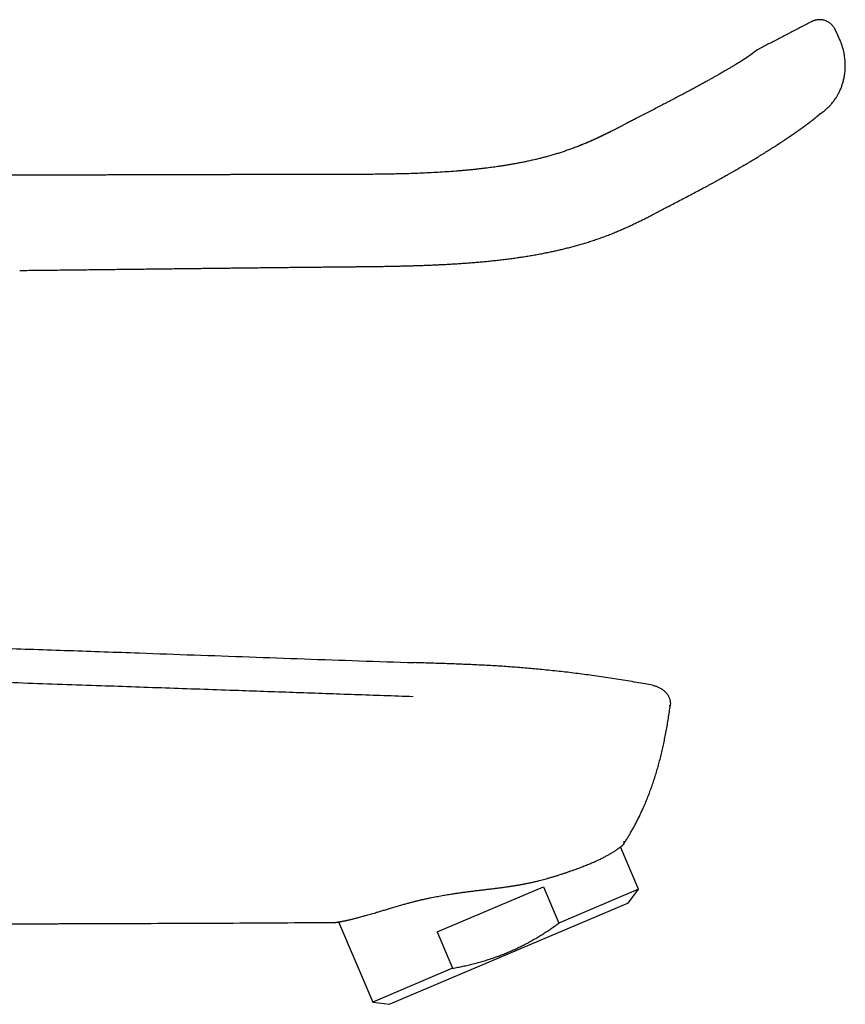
# Model space of a CAD drawing. Header units: millimetres. Extents: x 8 to 597, y 12 to 488.
# Tile 39 of 39: x 528 to 597, y 406 to 488. Entities that reach past the tile are written whole.
import ezdxf

# ---------------------------------------------------------------- set-up
doc = ezdxf.new("R2010")
doc.units = ezdxf.units.MM

msp = doc.modelspace()

# ---------------------------------------------------------------- linework, layer by layer
at = {"color": 7, "linetype": 'Continuous', "lineweight": 30}
for p, q in [((596.185, 486.58), (595.974, 487.034)), ((589.011, 484.989), (589.009, 484.988)), ((581.524, 480.735), (581.527, 480.736)), ((561.007, 434.459), (561.007, 434.457)), ((561.007, 434.459), (561.007, 434.457)), ((580.798, 432.574), (580.798, 432.574)), ((579.646, 415.634), (578.148, 419.162)), ((562.905, 412.089), (571.734, 415.836)), ((571.734, 415.836), (573.015, 412.819)), ((579.646, 415.634), (573.015, 412.819)), ((578.778, 414.481), (579.646, 415.634)), ((578.778, 414.481), (558.987, 406.08)), ((554.725, 412.921), (557.554, 406.256)), ((562.905, 412.089), (564.186, 409.071)), ((564.186, 409.071), (557.554, 406.256)), ((557.554, 406.256), (558.987, 406.08))]:
    msp.add_line(p, q, dxfattribs=at)
for points, knots in [([(594.014, 487.703), (593.967, 487.678), (593.635, 487.505), (593.02, 487.185), (592.171, 486.743), (591.329, 486.305), (590.495, 485.872), (589.91, 485.568), (589.602, 485.409), (589.57, 485.392)], [0, 0, 0, 0, 0.031382, 0.224344, 0.415506, 0.604868, 0.792432, 0.978199, 1, 1, 1, 1]), ([(595.975, 487.035), (595.962, 487.063), (595.935, 487.117), (595.888, 487.194), (595.838, 487.268), (595.782, 487.339), (595.721, 487.408), (595.652, 487.476), (595.577, 487.543), (595.495, 487.605), (595.409, 487.662), (595.322, 487.711), (595.234, 487.752), (595.146, 487.786), (595.07, 487.81), (595.004, 487.826), (594.948, 487.838), (594.886, 487.848), (594.815, 487.856), (594.735, 487.861), (594.644, 487.861), (594.548, 487.856), (594.453, 487.844), (594.362, 487.827), (594.275, 487.806), (594.188, 487.778), (594.1, 487.745), (594.043, 487.717), (594.015, 487.703)], [0, 0, 0, 0, 0.039732, 0.078797, 0.117252, 0.155555, 0.195549, 0.237316, 0.280804, 0.325687, 0.370435, 0.414768, 0.455748, 0.496349, 0.536359, 0.559555, 0.584181, 0.611198, 0.640573, 0.676763, 0.715858, 0.757734, 0.802211, 0.839506, 0.87815, 0.917943, 0.958651, 1, 1, 1, 1]), ([(594.82, 480.103), (594.828, 480.108), (594.846, 480.121), (594.876, 480.142), (594.911, 480.167), (594.951, 480.196), (594.997, 480.231), (595.046, 480.27), (595.099, 480.312), (595.172, 480.373), (595.265, 480.454), (595.377, 480.559), (595.489, 480.672), (595.598, 480.789), (595.702, 480.91), (595.802, 481.034), (595.9, 481.165), (595.997, 481.305), (596.085, 481.441), (596.163, 481.573), (596.233, 481.699), (596.301, 481.83), (596.367, 481.967), (596.428, 482.106), (596.485, 482.248), (596.539, 482.393), (596.588, 482.544), (596.634, 482.699), (596.675, 482.859), (596.712, 483.024), (596.744, 483.194), (596.77, 483.368), (596.79, 483.547), (596.804, 483.731), (596.812, 483.918), (596.813, 484.11), (596.808, 484.305), (596.795, 484.503), (596.774, 484.704), (596.745, 484.908), (596.708, 485.115), (596.665, 485.312), (596.615, 485.501), (596.56, 485.681), (596.497, 485.86), (596.427, 486.039), (596.35, 486.218), (596.268, 486.399), (596.213, 486.519), (596.185, 486.58)], [0, 0, 0, 0, 0.004079, 0.009101, 0.015067, 0.021977, 0.029832, 0.038632, 0.048173, 0.057959, 0.078199, 0.099333, 0.121362, 0.144287, 0.165588, 0.187609, 0.210352, 0.233818, 0.258009, 0.277526, 0.297492, 0.317906, 0.338821, 0.360299, 0.381157, 0.402521, 0.42439, 0.446765, 0.469646, 0.493035, 0.516931, 0.541335, 0.566253, 0.591687, 0.617639, 0.644109, 0.671094, 0.69859, 0.726589, 0.755084, 0.784064, 0.813513, 0.839118, 0.865052, 0.891316, 0.91793, 0.944917, 0.972278, 1, 1, 1, 1]), ([(589.008, 484.988), (589.006, 484.987), (589.002, 484.984), (588.997, 484.98), (588.992, 484.976), (588.987, 484.972), (588.984, 484.97), (588.981, 484.968), (588.979, 484.966), (588.977, 484.965), (588.975, 484.963), (588.973, 484.962), (588.971, 484.96), (588.967, 484.957), (588.963, 484.954), (588.959, 484.951), (588.954, 484.948), (588.95, 484.945), (588.946, 484.941), (588.941, 484.938), (588.936, 484.934), (588.93, 484.929), (588.923, 484.924), (588.916, 484.919), (588.908, 484.914), (588.902, 484.909), (588.896, 484.905), (588.891, 484.901), (588.886, 484.897), (588.88, 484.893), (588.874, 484.889), (588.867, 484.883), (588.859, 484.878), (588.849, 484.871), (588.837, 484.863), (588.825, 484.854), (588.812, 484.845), (588.799, 484.835), (588.785, 484.826), (588.769, 484.815), (588.753, 484.803), (588.735, 484.791), (588.718, 484.779), (588.702, 484.769), (588.689, 484.759), (588.675, 484.751), (588.663, 484.742), (588.652, 484.735), (588.641, 484.727), (588.63, 484.72), (588.618, 484.712), (588.604, 484.702), (588.59, 484.693), (588.577, 484.685), (588.565, 484.677), (588.552, 484.668), (588.538, 484.659), (588.525, 484.65), (588.512, 484.642), (588.501, 484.634), (588.491, 484.628), (588.482, 484.622), (588.473, 484.616), (588.464, 484.61), (588.453, 484.603), (588.438, 484.594), (588.418, 484.581), (588.393, 484.565), (588.369, 484.549), (588.346, 484.534), (588.325, 484.521), (588.306, 484.509), (588.291, 484.499), (588.279, 484.492), (588.27, 484.485), (588.26, 484.479), (588.247, 484.471), (588.231, 484.461), (588.211, 484.448), (588.189, 484.434), (588.164, 484.419), (588.138, 484.402), (588.112, 484.386), (588.082, 484.367), (588.049, 484.347), (588.011, 484.323), (587.973, 484.3), (587.939, 484.278), (587.909, 484.26), (587.885, 484.245), (587.863, 484.232), (587.844, 484.22), (587.827, 484.209), (587.812, 484.2), (587.793, 484.189), (587.768, 484.173), (587.735, 484.153), (587.686, 484.123), (587.622, 484.084), (587.544, 484.037), (587.451, 483.982), (587.344, 483.917), (587.22, 483.843), (587.089, 483.766), (586.951, 483.685), (586.805, 483.6), (586.658, 483.514), (586.511, 483.429), (586.364, 483.345), (586.231, 483.269), (586.114, 483.202), (586.011, 483.143), (585.901, 483.081), (585.784, 483.015), (585.662, 482.947), (585.534, 482.875), (585.398, 482.799), (585.254, 482.719), (585.103, 482.635), (584.946, 482.549), (584.786, 482.461), (584.621, 482.371), (584.448, 482.277), (584.269, 482.18), (584.088, 482.082), (583.906, 481.985), (583.723, 481.887), (583.535, 481.787), (583.341, 481.684), (583.141, 481.579), (582.935, 481.471), (582.716, 481.356), (582.483, 481.234), (582.236, 481.106), (581.982, 480.974), (581.745, 480.851), (581.592, 480.772), (581.527, 480.738)], [0, 0, 0, 0, 0.0051727, 0.0097518, 0.0137381, 0.017132, 0.0199341, 0.0221446, 0.0236872, 0.0248624, 0.0261697, 0.0276458, 0.0292907, 0.0320506, 0.0351833, 0.0383657, 0.0413239, 0.0440578, 0.0465678, 0.0500089, 0.0535604, 0.057447, 0.0616683, 0.0661594, 0.070415, 0.0743282, 0.0774716, 0.0803532, 0.0830066, 0.0859062, 0.0892057, 0.0929048, 0.0970032, 0.1012363, 0.1075068, 0.1133098, 0.1188486, 0.1245065, 0.1303994, 0.1365685, 0.1431245, 0.1500237, 0.1567274, 0.1617453, 0.1665439, 0.1710761, 0.1751432, 0.1787237, 0.1819514, 0.1854485, 0.1892935, 0.1934911, 0.198106, 0.201365, 0.2048118, 0.2084465, 0.2122691, 0.2161127, 0.2195613, 0.2225656, 0.2251638, 0.2273582, 0.2295143, 0.2318924, 0.2344926, 0.2373149, 0.2430011, 0.2489734, 0.2551656, 0.2599535, 0.2647682, 0.268957, 0.2723969, 0.2745743, 0.2763868, 0.2784195, 0.2807703, 0.2842979, 0.2883618, 0.2929621, 0.2979704, 0.3029894, 0.3079907, 0.3129745, 0.3197983, 0.3265886, 0.3333453, 0.3400409, 0.3445509, 0.348628, 0.3522723, 0.3554837, 0.3582624, 0.3606085, 0.3628041, 0.3674019, 0.3727446, 0.3788319, 0.3905204, 0.4021924, 0.4138419, 0.4306505, 0.4474759, 0.4646159, 0.4821108, 0.4999637, 0.5181718, 0.5344813, 0.5510606, 0.5679116, 0.5782363, 0.5891866, 0.6007627, 0.6129651, 0.6253239, 0.6382657, 0.6517908, 0.6658995, 0.680592, 0.6958683, 0.7108064, 0.7262632, 0.7422383, 0.7587298, 0.7757141, 0.7915839, 0.8078731, 0.8245915, 0.8417482, 0.8593516, 0.8774087, 0.8959253, 0.9168289, 0.938296, 0.9603266, 0.9829175, 1, 1, 1, 1]), ([(589.345, 485.247), (589.345, 485.247), (589.345, 485.247), (589.342, 485.244), (589.336, 485.24), (589.327, 485.233), (589.314, 485.223), (589.298, 485.211), (589.279, 485.196), (589.255, 485.178), (589.227, 485.156), (589.194, 485.13), (589.156, 485.101), (589.113, 485.068), (589.065, 485.032), (589.029, 485.004), (589.01, 484.99)], [0, 0, 0, 0, 0.042142, 0.106562, 0.172235, 0.239159, 0.307334, 0.376759, 0.447434, 0.519358, 0.596046, 0.674103, 0.753528, 0.83432, 0.916477, 1, 1, 1, 1]), ([(589.57, 485.391), (589.563, 485.388), (589.546, 485.379), (589.523, 485.366), (589.503, 485.354), (589.49, 485.346), (589.48, 485.34), (589.47, 485.334), (589.458, 485.326), (589.442, 485.316), (589.424, 485.304), (589.405, 485.291), (589.389, 485.28), (589.374, 485.269), (589.359, 485.258), (589.35, 485.25), (589.345, 485.247)], [0, 0, 0, 0, 0.087794, 0.197922, 0.279958, 0.33335, 0.365227, 0.40398, 0.452458, 0.521433, 0.602938, 0.689373, 0.758366, 0.832435, 0.91269, 1, 1, 1, 1]), ([(581.523, 480.734), (581.371, 480.656), (581.07, 480.5), (580.621, 480.268), (580.178, 480.039), (579.74, 479.811), (579.339, 479.602), (578.973, 479.412), (578.644, 479.239), (578.32, 479.07), (578, 478.904), (577.674, 478.736), (577.34, 478.567), (577, 478.397), (576.664, 478.234), (576.333, 478.077), (576.005, 477.926), (575.681, 477.782), (575.361, 477.644), (575.028, 477.506), (574.684, 477.369), (574.329, 477.233), (573.978, 477.105), (573.631, 476.983), (573.289, 476.868), (572.951, 476.76), (572.608, 476.655), (572.258, 476.554), (571.903, 476.456), (571.554, 476.365), (571.21, 476.279), (570.862, 476.198), (570.512, 476.12), (570.158, 476.045), (569.813, 475.976), (569.475, 475.912), (569.146, 475.853), (568.824, 475.798), (568.52, 475.748), (568.232, 475.703), (567.959, 475.663), (567.695, 475.625), (567.437, 475.59), (567.187, 475.557), (566.918, 475.523), (566.629, 475.488), (566.318, 475.453), (566.008, 475.419), (565.698, 475.388), (565.387, 475.358), (565.076, 475.33), (564.765, 475.303), (564.311, 475.266), (563.712, 475.223), (562.97, 475.176), (562.226, 475.137), (561.482, 475.104), (560.738, 475.077), (560.029, 475.056), (559.355, 475.041), (558.717, 475.029), (558.081, 475.02), (557.451, 475.014), (556.829, 475.009), (556.216, 475.006), (555.63, 475.005), (555.07, 475.004), (554.534, 475.003), (554.007, 475.003), (553.488, 475.003), (552.978, 475.004), (552.492, 475.004), (552.029, 475.004), (551.589, 475.004), (551.156, 475.004), (550.796, 475.003), (550.508, 475.003), (550.29, 475.003), (550.074, 475.002), (549.86, 475.001), (549.646, 475.001), (549.43, 475), (549.207, 475), (548.975, 474.999), (548.734, 474.998), (548.484, 474.997), (548.226, 474.997), (547.964, 474.996), (547.699, 474.995), (547.431, 474.994), (547.156, 474.993), (546.872, 474.993), (546.575, 474.992), (546.263, 474.991), (545.936, 474.99), (545.601, 474.989), (545.257, 474.988), (544.904, 474.987), (544.549, 474.986), (544.192, 474.985), (543.835, 474.985), (543.469, 474.984), (543.096, 474.983), (542.715, 474.982), (542.326, 474.981), (541.929, 474.98), (541.525, 474.978), (541.112, 474.977), (540.694, 474.976), (540.271, 474.975), (539.843, 474.974), (539.408, 474.973), (538.96, 474.971), (538.5, 474.97), (538.027, 474.969), (537.546, 474.967), (537.058, 474.966), (536.561, 474.965), (536.056, 474.963), (535.543, 474.962), (535.013, 474.96), (534.466, 474.959), (533.902, 474.958), (533.329, 474.956), (532.747, 474.955), (532.156, 474.953), (531.556, 474.952), (530.948, 474.95), (530.33, 474.949), (529.704, 474.948), (529.068, 474.946), (528.424, 474.944), (527.784, 474.943), (527.148, 474.941), (526.517, 474.94), (525.877, 474.938), (525.23, 474.936), (524.562, 474.935), (523.872, 474.933), (523.16, 474.931), (522.439, 474.929), (521.709, 474.928), (520.97, 474.926), (520.237, 474.924), (519.51, 474.922), (518.789, 474.92), (518.06, 474.919), (517.323, 474.917), (516.579, 474.915), (515.826, 474.913), (515.066, 474.911), (514.298, 474.91), (513.522, 474.908), (512.743, 474.906), (511.96, 474.904), (511.175, 474.902), (510.382, 474.9), (509.851, 474.899), (509.584, 474.899)], [0, 0, 0, 0, 0.007017, 0.013949, 0.020799, 0.027572, 0.034257, 0.039433, 0.044532, 0.049552, 0.054491, 0.059346, 0.064667, 0.069887, 0.07501, 0.080038, 0.084978, 0.089837, 0.094622, 0.099338, 0.104644, 0.109861, 0.114989, 0.120029, 0.124979, 0.129841, 0.134615, 0.139766, 0.144815, 0.149765, 0.154619, 0.159376, 0.164444, 0.169394, 0.174225, 0.178936, 0.183526, 0.187995, 0.192341, 0.196217, 0.199989, 0.203657, 0.20722, 0.210678, 0.21403, 0.218359, 0.222631, 0.226905, 0.231181, 0.235457, 0.239735, 0.244013, 0.248292, 0.258485, 0.268681, 0.278881, 0.289083, 0.299288, 0.309493, 0.31824, 0.326986, 0.33573, 0.344383, 0.352904, 0.361293, 0.369549, 0.376999, 0.384335, 0.391556, 0.398661, 0.405649, 0.412519, 0.418648, 0.424679, 0.430611, 0.436445, 0.439461, 0.442449, 0.445411, 0.448344, 0.451251, 0.454186, 0.457242, 0.460418, 0.463716, 0.467134, 0.470674, 0.474334, 0.477895, 0.481564, 0.48534, 0.489224, 0.493216, 0.497567, 0.50204, 0.506634, 0.51135, 0.516189, 0.521149, 0.525937, 0.530833, 0.535838, 0.540951, 0.546171, 0.5515, 0.556936, 0.56248, 0.568131, 0.57389, 0.57965, 0.585513, 0.591479, 0.597549, 0.603914, 0.610388, 0.616973, 0.623669, 0.630476, 0.637393, 0.644422, 0.651563, 0.659165, 0.666889, 0.674737, 0.682708, 0.690802, 0.699018, 0.707356, 0.715816, 0.724397, 0.733098, 0.74192, 0.750863, 0.759405, 0.768054, 0.77681, 0.785674, 0.794645, 0.804278, 0.814032, 0.823907, 0.833904, 0.844022, 0.854262, 0.864027, 0.873901, 0.883882, 0.893972, 0.904169, 0.914474, 0.924887, 0.935408, 0.946037, 0.956774, 0.967425, 0.978179, 0.989037, 1, 1, 1, 1]), ([(585.101, 473.92), (585.18, 473.961), (585.336, 474.043), (585.567, 474.165), (585.791, 474.285), (586.009, 474.404), (586.219, 474.521), (586.421, 474.635), (586.617, 474.746), (586.807, 474.855), (587.003, 474.967), (587.203, 475.082), (587.408, 475.2), (587.605, 475.313), (587.794, 475.421), (587.975, 475.525), (588.147, 475.625), (588.312, 475.721), (588.469, 475.813), (588.618, 475.9), (588.759, 475.984), (588.892, 476.063), (589.042, 476.152), (589.21, 476.253), (589.398, 476.367), (589.589, 476.483), (589.784, 476.602), (589.981, 476.724), (590.176, 476.846), (590.327, 476.94), (590.435, 477.009), (590.502, 477.051), (590.569, 477.094), (590.639, 477.138), (590.713, 477.185), (590.79, 477.234), (590.872, 477.287), (590.958, 477.342), (591.029, 477.388), (591.084, 477.423), (591.122, 477.448), (591.158, 477.471), (591.19, 477.492), (591.216, 477.509), (591.236, 477.522), (591.251, 477.532), (591.263, 477.54), (591.278, 477.549), (591.297, 477.562), (591.322, 477.578), (591.351, 477.597), (591.384, 477.619), (591.419, 477.642), (591.474, 477.678), (591.545, 477.725), (591.631, 477.781), (591.712, 477.835), (591.772, 477.875), (591.814, 477.903), (591.839, 477.919), (591.863, 477.936), (591.888, 477.952), (591.912, 477.968), (591.934, 477.983), (591.954, 477.997), (591.971, 478.008), (591.984, 478.017), (591.995, 478.024), (592.006, 478.032), (592.022, 478.042), (592.043, 478.057), (592.07, 478.075), (592.102, 478.097), (592.139, 478.121), (592.177, 478.147), (592.216, 478.174), (592.253, 478.198), (592.287, 478.222), (592.32, 478.244), (592.352, 478.266), (592.383, 478.288), (592.414, 478.309), (592.444, 478.329), (592.472, 478.348), (592.496, 478.365), (592.515, 478.378), (592.532, 478.39), (592.545, 478.399), (592.559, 478.408), (592.574, 478.419), (592.592, 478.431), (592.613, 478.446), (592.639, 478.464), (592.667, 478.483), (592.696, 478.504), (592.726, 478.524), (592.755, 478.545), (592.79, 478.569), (592.83, 478.597), (592.875, 478.628), (592.916, 478.657), (592.953, 478.683), (592.985, 478.706), (593.014, 478.727), (593.04, 478.745), (593.062, 478.761), (593.084, 478.776), (593.108, 478.793), (593.137, 478.814), (593.17, 478.837), (593.206, 478.863), (593.241, 478.888), (593.276, 478.913), (593.31, 478.938), (593.341, 478.96), (593.369, 478.98), (593.391, 478.997), (593.412, 479.012), (593.432, 479.026), (593.453, 479.041), (593.475, 479.058), (593.498, 479.075), (593.522, 479.092), (593.545, 479.109), (593.568, 479.126), (593.591, 479.143), (593.615, 479.161), (593.641, 479.179), (593.667, 479.199), (593.692, 479.218), (593.718, 479.237), (593.742, 479.255), (593.766, 479.272), (593.788, 479.289), (593.81, 479.306), (593.834, 479.324), (593.86, 479.344), (593.888, 479.365), (593.915, 479.386), (593.942, 479.406), (593.966, 479.425), (593.988, 479.441), (594.006, 479.455), (594.025, 479.469), (594.044, 479.484), (594.064, 479.5), (594.083, 479.515), (594.099, 479.527), (594.11, 479.536), (594.122, 479.545), (594.133, 479.554), (594.146, 479.564), (594.159, 479.575), (594.172, 479.585), (594.184, 479.595), (594.197, 479.604), (594.211, 479.616), (594.227, 479.628), (594.242, 479.641), (594.256, 479.652), (594.27, 479.663), (594.284, 479.675), (594.3, 479.688), (594.318, 479.703), (594.335, 479.717), (594.352, 479.731), (594.367, 479.744), (594.383, 479.757), (594.398, 479.77), (594.415, 479.784), (594.433, 479.8), (594.452, 479.816), (594.471, 479.832), (594.489, 479.848), (594.506, 479.863), (594.524, 479.879), (594.543, 479.896), (594.563, 479.913), (594.583, 479.932), (594.603, 479.949), (594.62, 479.965), (594.637, 479.98), (594.654, 479.996), (594.67, 480.011), (594.686, 480.025), (594.7, 480.039), (594.713, 480.051), (594.725, 480.062), (594.737, 480.073), (594.746, 480.082), (594.754, 480.09), (594.76, 480.095), (594.763, 480.098), (594.764, 480.099), (594.764, 480.099), (594.764, 480.099)], [0, 0, 0, 0, 0.017234, 0.034069, 0.050493, 0.066499, 0.082092, 0.097019, 0.111573, 0.125762, 0.139581, 0.155535, 0.170941, 0.185791, 0.200091, 0.213846, 0.227062, 0.239741, 0.251884, 0.263489, 0.274556, 0.285084, 0.295072, 0.310251, 0.325461, 0.340706, 0.357282, 0.373901, 0.390563, 0.407272, 0.413164, 0.419064, 0.42497, 0.431151, 0.437816, 0.444833, 0.452318, 0.460272, 0.468693, 0.472249, 0.475883, 0.479496, 0.482593, 0.485102, 0.486995, 0.488321, 0.489324, 0.490615, 0.492564, 0.494961, 0.497806, 0.501099, 0.5047, 0.50825, 0.517411, 0.526068, 0.534232, 0.542276, 0.544863, 0.547457, 0.550058, 0.552665, 0.555278, 0.557746, 0.559834, 0.561687, 0.563076, 0.564063, 0.565241, 0.56676, 0.569191, 0.572176, 0.575715, 0.579808, 0.58422, 0.588582, 0.59289, 0.596674, 0.600415, 0.604114, 0.607769, 0.611383, 0.614953, 0.618329, 0.621279, 0.623564, 0.625503, 0.627097, 0.62861, 0.630441, 0.632594, 0.635068, 0.638361, 0.641994, 0.645668, 0.649363, 0.65308, 0.656818, 0.662734, 0.668685, 0.674268, 0.679093, 0.683424, 0.687295, 0.690968, 0.693756, 0.696701, 0.700052, 0.703807, 0.708804, 0.714012, 0.719179, 0.724304, 0.729389, 0.734374, 0.738268, 0.74177, 0.744879, 0.747779, 0.751016, 0.75456, 0.758343, 0.762081, 0.765762, 0.769462, 0.77326, 0.777259, 0.781459, 0.785861, 0.790344, 0.79453, 0.799004, 0.803038, 0.806922, 0.810846, 0.815006, 0.819625, 0.825194, 0.830136, 0.835025, 0.840371, 0.844042, 0.847573, 0.850991, 0.854618, 0.858548, 0.862705, 0.865252, 0.867505, 0.869467, 0.871501, 0.873865, 0.876494, 0.878912, 0.880986, 0.883006, 0.885481, 0.888424, 0.891357, 0.893685, 0.895761, 0.89828, 0.901059, 0.903985, 0.907017, 0.90978, 0.91233, 0.914791, 0.917351, 0.920257, 0.923392, 0.926487, 0.930016, 0.93316, 0.936066, 0.939029, 0.942395, 0.946047, 0.949852, 0.95346, 0.956545, 0.95951, 0.962571, 0.965844, 0.968986, 0.97197, 0.975257, 0.978947, 0.982947, 0.986863, 0.990513, 0.993901, 0.996297, 0.99862, 1, 1, 1, 1]), ([(594.619, 479.964), (594.622, 479.966), (594.636, 479.976), (594.66, 479.992), (594.691, 480.013), (594.717, 480.032), (594.742, 480.048), (594.764, 480.063), (594.782, 480.076), (594.797, 480.086), (594.808, 480.094), (594.815, 480.099), (594.82, 480.102), (594.82, 480.102), (594.82, 480.102)], [0, 0, 0, 0, 0.015126, 0.105366, 0.194273, 0.281848, 0.368087, 0.465008, 0.56018, 0.653601, 0.745268, 0.835181, 0.923342, 1, 1, 1, 1]), ([(577.402, 478.599), (577.315, 478.555), (577.112, 478.453), (576.794, 478.299), (576.451, 478.135), (576.113, 477.979), (575.78, 477.829), (575.454, 477.687), (575.134, 477.552), (574.828, 477.427), (574.629, 477.35), (574.536, 477.313)], [0, 0, 0, 0, 0.093294, 0.216486, 0.337377, 0.456068, 0.572658, 0.685211, 0.795911, 0.904839, 1, 1, 1, 1]), ([(528.232, 467.035), (528.498, 467.038), (529.028, 467.044), (529.817, 467.053), (530.598, 467.062), (531.371, 467.07), (532.129, 467.079), (532.875, 467.088), (533.608, 467.096), (534.332, 467.104), (535.052, 467.113), (535.768, 467.121), (536.481, 467.129), (537.184, 467.137), (537.879, 467.146), (538.564, 467.153), (539.241, 467.161), (539.909, 467.169), (540.568, 467.177), (541.218, 467.184), (541.86, 467.192), (542.492, 467.199), (543.116, 467.206), (543.73, 467.213), (544.32, 467.22), (544.884, 467.227), (545.425, 467.233), (545.957, 467.239), (546.482, 467.245), (547, 467.251), (547.525, 467.257), (548.057, 467.264), (548.596, 467.27), (549.126, 467.276), (549.647, 467.282), (550.158, 467.288), (550.66, 467.293), (551.14, 467.298), (551.597, 467.303), (552.034, 467.307), (552.463, 467.311), (552.885, 467.315), (553.3, 467.32), (553.707, 467.323), (554.108, 467.327), (554.502, 467.331), (554.888, 467.335), (555.268, 467.339), (555.64, 467.342), (556.027, 467.346), (556.427, 467.35), (556.84, 467.354), (557.243, 467.359), (557.597, 467.363), (557.903, 467.367), (558.166, 467.371), (558.43, 467.375), (558.698, 467.379), (558.97, 467.384), (559.264, 467.39), (559.58, 467.396), (559.918, 467.404), (560.263, 467.412), (560.617, 467.422), (560.98, 467.432), (561.353, 467.444), (561.732, 467.457), (562.118, 467.471), (562.512, 467.488), (562.912, 467.505), (563.32, 467.525), (563.735, 467.547), (564.157, 467.57), (564.586, 467.596), (565.023, 467.625), (565.467, 467.657), (565.918, 467.692), (566.365, 467.729), (566.805, 467.769), (567.239, 467.812), (567.68, 467.858), (568.128, 467.908), (568.583, 467.963), (569.029, 468.021), (569.468, 468.081), (569.899, 468.144), (570.335, 468.212), (570.778, 468.285), (571.226, 468.363), (571.649, 468.442), (572.043, 468.519), (572.41, 468.595), (572.78, 468.675), (573.155, 468.761), (573.533, 468.852), (573.915, 468.948), (574.301, 469.05), (574.69, 469.159), (575.082, 469.274), (575.477, 469.395), (575.875, 469.524), (576.268, 469.657), (576.655, 469.794), (577.038, 469.937), (577.422, 470.086), (577.805, 470.243), (578.192, 470.408), (578.581, 470.58), (578.97, 470.758), (579.352, 470.938), (579.729, 471.121), (580.099, 471.304), (580.485, 471.499), (580.888, 471.706), (581.306, 471.924), (581.72, 472.142), (582.157, 472.372), (582.618, 472.615), (583.107, 472.872), (583.598, 473.131), (584.095, 473.392), (584.597, 473.656), (584.933, 473.832), (585.102, 473.921)], [0, 0, 0, 0, 0.013745, 0.027337, 0.040778, 0.054066, 0.067202, 0.079956, 0.092563, 0.105023, 0.117336, 0.129749, 0.14201, 0.154117, 0.166071, 0.177873, 0.189522, 0.201017, 0.21236, 0.22355, 0.234586, 0.24547, 0.256203, 0.266783, 0.277212, 0.286637, 0.295933, 0.305101, 0.31414, 0.323049, 0.331829, 0.341259, 0.350535, 0.359656, 0.368617, 0.377417, 0.386057, 0.394541, 0.402183, 0.409696, 0.417084, 0.424347, 0.431485, 0.438502, 0.445396, 0.45217, 0.458823, 0.465357, 0.471771, 0.478066, 0.485334, 0.492437, 0.499375, 0.506147, 0.510705, 0.515193, 0.519727, 0.524338, 0.529028, 0.533795, 0.539516, 0.545346, 0.551288, 0.557343, 0.563637, 0.570051, 0.576584, 0.583239, 0.590016, 0.596917, 0.603943, 0.611095, 0.618372, 0.625776, 0.63331, 0.640975, 0.648774, 0.656709, 0.664105, 0.671618, 0.679253, 0.68701, 0.694894, 0.702905, 0.710287, 0.717778, 0.725383, 0.733103, 0.740949, 0.748927, 0.755289, 0.761735, 0.768264, 0.774878, 0.781578, 0.788364, 0.795239, 0.802202, 0.809248, 0.81637, 0.82357, 0.830851, 0.837794, 0.844833, 0.85196, 0.859111, 0.866227, 0.873702, 0.881082, 0.888369, 0.895568, 0.902688, 0.909733, 0.91795, 0.926085, 0.934147, 0.94215, 0.951627, 0.961116, 0.97069, 0.980371, 0.99014, 1, 1, 1, 1]), ([(509.051, 436.255), (510.99, 436.189), (514.87, 436.056), (520.689, 435.861), (526.508, 435.665), (532.328, 435.468), (537.731, 435.279), (542.718, 435.1), (547.29, 434.936), (551.862, 434.773), (556.434, 434.612), (559.483, 434.51), (561.007, 434.459)], [0, 0, 0, 0, 0.112, 0.224, 0.336, 0.448, 0.56, 0.648, 0.736, 0.824, 0.912, 1, 1, 1, 1]), ([(580.798, 432.574), (580.593, 432.612), (580.147, 432.695), (579.458, 432.818), (578.731, 432.942), (578.002, 433.061), (577.27, 433.175), (576.534, 433.285), (575.815, 433.387), (575.111, 433.482), (574.423, 433.57), (573.729, 433.655), (573.03, 433.735), (572.323, 433.811), (571.644, 433.88), (570.994, 433.942), (570.371, 433.997), (569.742, 434.049), (569.106, 434.097), (568.467, 434.142), (567.824, 434.183), (567.178, 434.22), (566.523, 434.255), (565.884, 434.285), (565.26, 434.312), (564.653, 434.336), (564.038, 434.358), (563.417, 434.379), (562.789, 434.4), (562.154, 434.421), (561.559, 434.44), (561.176, 434.452), (561.007, 434.458)], [0, 0, 0, 0, 0.031462, 0.068487, 0.105542, 0.142666, 0.179899, 0.217278, 0.254844, 0.289475, 0.324324, 0.359421, 0.394796, 0.430479, 0.4665, 0.497596, 0.528979, 0.560669, 0.592683, 0.625046, 0.657192, 0.689717, 0.72264, 0.755995, 0.786156, 0.816673, 0.847544, 0.878766, 0.910337, 0.942252, 0.974511, 1, 1, 1, 1]), ([(560.908, 431.625), (560.102, 431.654), (558.491, 431.71), (556.073, 431.794), (553.655, 431.878), (551.237, 431.963), (548.818, 432.047), (546.255, 432.136), (543.547, 432.23), (540.695, 432.33), (537.843, 432.429), (534.861, 432.533), (531.748, 432.641), (528.506, 432.754), (525.264, 432.867), (522.021, 432.98), (518.779, 433.093), (515.536, 433.206), (512.293, 433.32), (510.131, 433.395), (509.051, 433.433)], [0, 0, 0, 0, 0.046666, 0.093332, 0.139998, 0.186664, 0.233331, 0.279997, 0.334997, 0.389998, 0.444998, 0.499999, 0.562499, 0.624999, 0.687499, 0.749999, 0.812499, 0.875, 0.9375, 1, 1, 1, 1]), ([(580.798, 432.574), (580.838, 432.566), (580.919, 432.549), (581.037, 432.516), (581.154, 432.477), (581.268, 432.431), (581.379, 432.378), (581.487, 432.319), (581.59, 432.253), (581.689, 432.181), (581.783, 432.102), (581.866, 432.022), (581.94, 431.941), (582.004, 431.861), (582.062, 431.777), (582.115, 431.689), (582.162, 431.598), (582.201, 431.504), (582.233, 431.407), (582.257, 431.308), (582.274, 431.207), (582.282, 431.105), (582.283, 431.003), (582.277, 430.935), (582.274, 430.901)], [0, 0, 0, 0, 0.050054, 0.10018, 0.150329, 0.200461, 0.250543, 0.300558, 0.350505, 0.400399, 0.450277, 0.500201, 0.54189, 0.583616, 0.625323, 0.666978, 0.708573, 0.750135, 0.791717, 0.833339, 0.874992, 0.916662, 0.958334, 1, 1, 1, 1]), ([(578.377, 419.362), (578.435, 419.452), (578.551, 419.631), (578.723, 419.902), (578.889, 420.176), (579.051, 420.452), (579.208, 420.732), (579.37, 421.03), (579.536, 421.348), (579.705, 421.687), (579.867, 422.028), (580.034, 422.394), (580.204, 422.785), (580.375, 423.202), (580.538, 423.621), (580.693, 424.044), (580.841, 424.47), (580.985, 424.911), (581.126, 425.368), (581.263, 425.84), (581.392, 426.314), (581.513, 426.79), (581.627, 427.268), (581.733, 427.748), (581.836, 428.246), (581.936, 428.761), (582.031, 429.294), (582.119, 429.828), (582.2, 430.364), (582.25, 430.722), (582.274, 430.901)], [0, 0, 0, 0, 0.02608, 0.05216, 0.078243, 0.104329, 0.130419, 0.156515, 0.187277, 0.218046, 0.248822, 0.279602, 0.31625, 0.3529, 0.389555, 0.426216, 0.462884, 0.499556, 0.539565, 0.579573, 0.619575, 0.659576, 0.699581, 0.739595, 0.77962, 0.823663, 0.867723, 0.911801, 0.955894, 1, 1, 1, 1]), ([(582.274, 430.901), (582.274, 430.898), (582.273, 430.893), (582.272, 430.887), (582.27, 430.883), (582.269, 430.88), (582.268, 430.878), (582.267, 430.877), (582.266, 430.877), (582.266, 430.876), (582.266, 430.876), (582.266, 430.876), (582.265, 430.876), (582.265, 430.876), (582.265, 430.876), (582.264, 430.875), (582.264, 430.875), (582.263, 430.875), (582.261, 430.875), (582.26, 430.875), (582.259, 430.875), (582.257, 430.875), (582.255, 430.875), (582.253, 430.875), (582.252, 430.875), (582.251, 430.875), (582.251, 430.875), (582.25, 430.875), (582.25, 430.875), (582.249, 430.875), (582.244, 430.875), (582.233, 430.876), (582.212, 430.878), (582.196, 430.878), (582.187, 430.879)], [0, 0, 0, 0, 0.041591, 0.085518, 0.131783, 0.163603, 0.196444, 0.226191, 0.22958, 0.232978, 0.236387, 0.239805, 0.243233, 0.246672, 0.25012, 0.263677, 0.279776, 0.298416, 0.319598, 0.343322, 0.367758, 0.394408, 0.423272, 0.443536, 0.464763, 0.470482, 0.476267, 0.482119, 0.488036, 0.49402, 0.500069, 0.666733, 0.833379, 1, 1, 1, 1]), ([(578.402, 419.624), (578.409, 419.607), (578.422, 419.574), (578.429, 419.526), (578.427, 419.482), (578.416, 419.439), (578.4, 419.4), (578.385, 419.374), (578.377, 419.362)], [0, 0, 0, 0, 0.1821124, 0.3580702, 0.5278626, 0.6914682, 0.8488582, 1, 1, 1, 1]), ([(571.389, 416.355), (571.469, 416.375), (571.629, 416.417), (571.865, 416.481), (572.115, 416.551), (572.379, 416.627), (572.653, 416.709), (572.924, 416.792), (573.189, 416.876), (573.442, 416.958), (573.684, 417.039), (573.914, 417.118), (574.14, 417.197), (574.361, 417.276), (574.57, 417.353), (574.767, 417.427), (574.952, 417.498), (575.137, 417.57), (575.32, 417.643), (575.501, 417.717), (575.677, 417.791), (575.846, 417.863), (576.008, 417.934), (576.163, 418.004), (576.316, 418.075), (576.468, 418.148), (576.617, 418.222), (576.76, 418.294), (576.896, 418.365), (577.024, 418.435), (577.145, 418.502), (577.26, 418.569), (577.368, 418.632), (577.468, 418.693), (577.562, 418.752), (577.65, 418.809), (577.733, 418.864), (577.812, 418.917), (577.886, 418.969), (577.957, 419.019), (578.023, 419.068), (578.083, 419.112), (578.138, 419.154), (578.187, 419.192), (578.231, 419.227), (578.268, 419.257), (578.298, 419.282), (578.321, 419.302), (578.338, 419.316), (578.348, 419.325), (578.35, 419.326), (578.35, 419.326)], [0, 0, 0, 0, 0.018569, 0.03714, 0.055708, 0.078222, 0.10075, 0.123281, 0.145809, 0.168323, 0.189092, 0.209871, 0.230653, 0.251432, 0.272201, 0.290885, 0.309572, 0.328256, 0.347942, 0.367633, 0.387324, 0.407009, 0.426039, 0.445071, 0.4641, 0.484576, 0.505058, 0.525541, 0.546017, 0.565913, 0.585814, 0.605716, 0.625612, 0.644603, 0.663595, 0.682586, 0.701851, 0.721119, 0.740385, 0.761097, 0.781816, 0.802534, 0.823247, 0.845182, 0.867118, 0.889207, 0.911304, 0.933401, 0.95549, 0.977745, 1, 1, 1, 1]), ([(578.375, 419.363), (578.371, 419.357), (578.363, 419.345), (578.354, 419.333), (578.35, 419.326)], [0, 0, 0, 0, 0.4999748, 1, 1, 1, 1]), ([(560.306, 414.435), (560.399, 414.46), (560.584, 414.511), (560.869, 414.585), (561.158, 414.658), (561.453, 414.729), (561.752, 414.797), (562.054, 414.864), (562.337, 414.923), (562.6, 414.976), (562.841, 415.023), (563.084, 415.069), (563.321, 415.112), (563.553, 415.152), (563.778, 415.19), (564.037, 415.231), (564.329, 415.277), (564.654, 415.325), (564.982, 415.371), (565.31, 415.416), (565.64, 415.459), (565.97, 415.5), (566.303, 415.541), (566.64, 415.582), (566.98, 415.622), (567.321, 415.663), (567.664, 415.705), (567.99, 415.746), (568.296, 415.786), (568.583, 415.825), (568.868, 415.866), (569.152, 415.908), (569.435, 415.953), (569.718, 416), (570.001, 416.051), (570.285, 416.105), (570.566, 416.162), (570.844, 416.223), (571.119, 416.287), (571.299, 416.332), (571.389, 416.355)], [0, 0, 0, 0, 0.0284836, 0.0569673, 0.0856025, 0.1142438, 0.1428791, 0.1714093, 0.1999395, 0.2220327, 0.2441311, 0.2662296, 0.2883229, 0.308418, 0.328515, 0.3486101, 0.3771598, 0.4057243, 0.4342944, 0.4628601, 0.4914107, 0.5199289, 0.5484472, 0.5777186, 0.6069948, 0.6362662, 0.6660967, 0.695927, 0.720907, 0.7459017, 0.7709028, 0.7959027, 0.8208947, 0.845873, 0.8715456, 0.8972384, 0.9229401, 0.9486402, 0.9743296, 1, 1, 1, 1]), ([(554.468, 412.886), (554.468, 412.887), (554.469, 412.887), (554.475, 412.888), (554.484, 412.889), (554.498, 412.89), (554.52, 412.893), (554.549, 412.896), (554.586, 412.901), (554.629, 412.907), (554.678, 412.914), (554.733, 412.922), (554.791, 412.932), (554.853, 412.942), (554.921, 412.954), (554.993, 412.968), (555.071, 412.983), (555.153, 412.999), (555.238, 413.017), (555.327, 413.036), (555.42, 413.056), (555.521, 413.079), (555.632, 413.105), (555.753, 413.134), (555.879, 413.165), (556.01, 413.198), (556.147, 413.233), (556.3, 413.273), (556.471, 413.319), (556.639, 413.365), (556.791, 413.408), (556.925, 413.445), (557.08, 413.489), (557.258, 413.54), (557.459, 413.598), (557.667, 413.659), (557.861, 413.715), (558.038, 413.768), (558.197, 413.815), (558.36, 413.863), (558.526, 413.912), (558.695, 413.962), (558.869, 414.013), (559.045, 414.066), (559.226, 414.119), (559.41, 414.173), (559.599, 414.228), (559.791, 414.284), (559.974, 414.336), (560.146, 414.385), (560.254, 414.416), (560.308, 414.431)], [0, 0, 0, 0, 0.016479, 0.032957, 0.049457, 0.065957, 0.088133, 0.110312, 0.132488, 0.154776, 0.177067, 0.199354, 0.219838, 0.240323, 0.260806, 0.281374, 0.301944, 0.322512, 0.342222, 0.361933, 0.381676, 0.401419, 0.42361, 0.445804, 0.467996, 0.490292, 0.512592, 0.534889, 0.562278, 0.589667, 0.607984, 0.626303, 0.644621, 0.669991, 0.695361, 0.720801, 0.74624, 0.764421, 0.782602, 0.800808, 0.819015, 0.837528, 0.856042, 0.874582, 0.893123, 0.91211, 0.931096, 0.950113, 0.969129, 0.984562, 1, 1, 1, 1]), ([(510.701, 412.658), (510.804, 412.659), (511.666, 412.671), (513.286, 412.686), (515.562, 412.705), (517.838, 412.72), (520.114, 412.732), (522.39, 412.742), (524.502, 412.752), (526.45, 412.76), (528.234, 412.767), (529.847, 412.773), (530.865, 412.776), (531.288, 412.778)], [0, 0, 0, 0, 0.014999, 0.125565, 0.236127, 0.346685, 0.457238, 0.567785, 0.678325, 0.764985, 0.851643, 0.938299, 1, 1, 1, 1]), ([(530.118, 412.774), (530.278, 412.774), (530.654, 412.775), (531.125, 412.777), (531.479, 412.778), (531.623, 412.779), (531.676, 412.779), (531.693, 412.779), (531.709, 412.779), (531.726, 412.779), (531.743, 412.779), (533.268, 412.785), (536.301, 412.795), (540.843, 412.81), (545.385, 412.828), (549.926, 412.852), (552.954, 412.875), (554.468, 412.886)], [0, 0, 0, 0, 0.019722, 0.046304, 0.058099, 0.063308, 0.063991, 0.064674, 0.065357, 0.066041, 0.066725, 0.067408, 0.253927, 0.440445, 0.626963, 0.813481, 1, 1, 1, 1]), ([(564.186, 409.071), (564.331, 409.097), (564.621, 409.15), (565.053, 409.238), (565.481, 409.333), (565.905, 409.436), (566.326, 409.546), (566.742, 409.665), (567.143, 409.789), (567.529, 409.916), (567.899, 410.047), (568.267, 410.185), (568.631, 410.331), (568.992, 410.483), (569.35, 410.644), (569.705, 410.812), (570.057, 410.987), (570.406, 411.17), (570.753, 411.36), (571.097, 411.557), (571.432, 411.758), (571.758, 411.961), (572.075, 412.167), (572.391, 412.378), (572.704, 412.595), (572.911, 412.744), (573.015, 412.819)], [0, 0, 0, 0, 0.045746, 0.091275, 0.136584, 0.181678, 0.226568, 0.271271, 0.315809, 0.356514, 0.397125, 0.437668, 0.478169, 0.518655, 0.559155, 0.599694, 0.640301, 0.680999, 0.721812, 0.762761, 0.803863, 0.842769, 0.881833, 0.921059, 0.960449, 1, 1, 1, 1])]:
    msp.add_open_spline(points, degree=3, knots=knots, dxfattribs=at)

doc.saveas('drawing.dxf')
